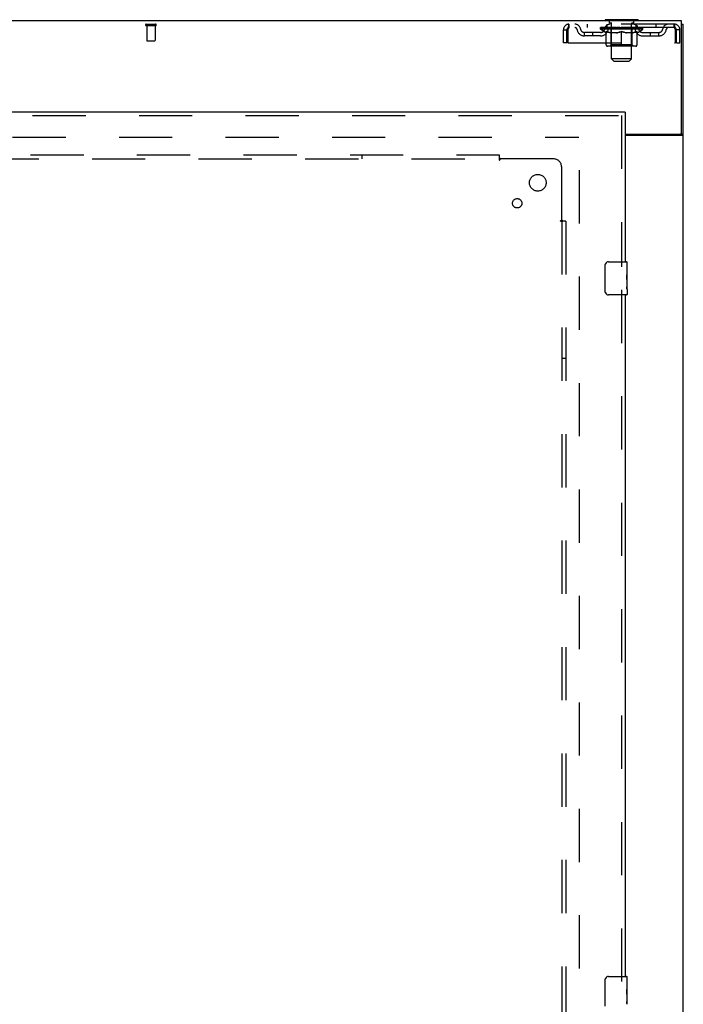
# Model space of a CAD drawing. Header units: inches. Extents: x 0 to 291, y 0 to 188.
# Tile 85 of 94: x 118 to 138, y 107 to 137. Entities that reach past the tile are written whole.
import ezdxf

# ---------------------------------------------------------------- set-up
doc = ezdxf.new("R2010")
doc.units = ezdxf.units.IN
doc.header["$LTSCALE"] = 16.01262
doc.header["$MEASUREMENT"] = 0
doc.linetypes.add('HIDDEN', pattern=[0.2, 0.1, -0.1])
doc.layers.get('0').update_dxf_attribs({"linetype": 'CONTINUOUS'})
for name, color, linetype in [('DEFAULT_2', 8, 'HIDDEN'), ('MASTER_DOOR_ASSEMBLY', 7, 'CONTINUOUS'), ('SUBPANEL', 7, 'CONTINUOUS')]:
    doc.layers.add(name, color=color, linetype=linetype)

msp = doc.modelspace()

# ---------------------------------------------------------------- linework, layer by layer
at = {"color": 3, "linetype": 'Continuous'}
for p, q in [((138.061, 136.707), (60.415, 136.707)), ((138.061, 133.35), (138.061, 136.707)), ((138.113, 56.811), (138.113, 136.603)), ((136.363, 133.29), (138.001, 133.29)), ((136.363, 133.259), (138.072, 133.259))]:
    msp.add_line(p, q, dxfattribs=at)
at = {"color": 7, "linetype": 'Continuous'}
for p, q in [((135.759, 136.737), (135.759, 136.707)), ((136.759, 136.737), (135.759, 136.737)), ((136.759, 136.737), (136.759, 136.707)), ((138.061, 136.603), (138.113, 136.603)), ((138.009, 133.29), (138.009, 133.289)), ((138.009, 133.289), (138.113, 133.289))]:
    msp.add_line(p, q, dxfattribs=at)
for points in [[(138.008, 133.286), (138.008, 133.288), (138.009, 133.289)], [(137.99, 133.259), (137.99, 133.26), (137.99, 133.261), (137.99, 133.263), (137.99, 133.265), (137.991, 133.267), (137.992, 133.268), (137.993, 133.27), (137.994, 133.272), (137.996, 133.273), (137.997, 133.275), (137.999, 133.276), (138, 133.277), (138.002, 133.279), (138.004, 133.28), (138.005, 133.282), (138.006, 133.283), (138.007, 133.285), (138.008, 133.286)]]:
    msp.add_lwpolyline(points, dxfattribs=at)
at = {"color": 3, "linetype": 'Continuous'}
msp.add_lwpolyline([(138.072, 133.259), (138.074, 133.26), (138.076, 133.262), (138.078, 133.263), (138.081, 133.265), (138.084, 133.266), (138.087, 133.268), (138.09, 133.269), (138.093, 133.271), (138.096, 133.272), (138.098, 133.274), (138.101, 133.275), (138.103, 133.277), (138.106, 133.278), (138.108, 133.28), (138.109, 133.282), (138.111, 133.283), (138.112, 133.285), (138.112, 133.287), (138.113, 133.288), (138.113, 133.289)], dxfattribs=at)
msp.add_arc((138.001, 133.35), 0.06, 270, 360, dxfattribs=at)
at = {"layer": 'DEFAULT_2', "color": 8, "linetype": 'HIDDEN'}
for p, q in [((121.964, 136.603), (122.248, 136.603)), ((121.964, 136.56), (122.248, 136.56)), ((121.982, 136.56), (121.982, 136.113)), ((122.23, 136.56), (122.23, 136.113)), ((134.676, 136.603), (134.676, 136.499)), ((137.842, 136.603), (134.676, 136.603)), ((135.227, 136.603), (135.227, 136.499)), ((135.821, 136.499), (135.821, 136.603)), ((135.856, 136.737), (135.856, 136.707)), ((135.894, 136.647), (135.894, 136.727)), ((135.964, 136.637), (135.904, 136.637)), ((135.959, 135.556), (135.959, 136.627)), ((136.614, 136.637), (136.554, 136.637)), ((136.559, 135.556), (136.559, 136.627)), ((136.624, 136.647), (136.624, 136.727)), ((136.662, 136.737), (136.662, 136.707)), ((136.696, 136.499), (136.696, 136.603)), ((137.29, 136.603), (137.29, 136.499)), ((137.842, 136.499), (137.842, 136.603)), ((134.509, 136.04), (134.509, 136.436)), ((134.509, 136.436), (134.613, 136.436)), ((134.613, 136.04), (134.613, 136.436)), ((134.643, 136.436), (134.643, 136.04)), ((137.842, 136.499), (134.676, 136.499)), ((135.144, 136.248), (135.144, 136.352)), ((135.627, 136.352), (135.144, 136.352)), ((135.394, 136.248), (135.394, 136.352)), ((135.625, 136.452), (135.625, 136.499)), ((136.892, 136.452), (135.625, 136.452)), ((135.785, 136.34), (135.625, 136.452)), ((135.635, 136.492), (135.635, 136.499)), ((135.644, 136.489), (135.644, 136.492)), ((135.644, 136.489), (136.874, 136.489)), ((135.653, 136.489), (135.653, 136.492)), ((135.653, 136.489), (135.653, 136.492)), ((135.664, 136.492), (135.664, 136.499)), ((135.68, 136.489), (135.68, 136.492)), ((135.682, 136.489), (135.682, 136.492)), ((135.71, 136.492), (135.71, 136.499)), ((135.725, 136.489), (135.725, 136.492)), ((135.727, 136.489), (135.727, 136.492)), ((135.932, 136.492), (135.73, 136.492)), ((135.774, 136.492), (135.774, 136.499)), ((135.775, 136.489), (135.775, 136.492)), ((135.776, 136.489), (135.776, 136.492)), ((135.779, 136.489), (135.779, 136.492)), ((135.785, 136.34), (135.795, 136.34)), ((135.786, 136.489), (135.786, 136.492)), ((135.786, 136.489), (135.786, 136.492)), ((135.789, 136.489), (135.789, 136.492)), ((135.793, 136.489), (135.793, 136.493)), ((135.795, 135.977), (135.795, 136.384)), ((135.797, 136.489), (135.797, 136.492)), ((135.811, 136.489), (135.811, 136.492)), ((135.829, 136.489), (135.829, 136.492)), ((135.83, 136.489), (135.83, 136.494)), ((135.85, 136.489), (135.85, 136.492)), ((135.852, 136.492), (135.852, 136.499)), ((135.861, 136.489), (135.861, 136.492)), ((135.865, 136.489), (135.865, 136.492)), ((135.875, 136.489), (135.875, 136.492)), ((135.886, 136.489), (135.886, 136.496)), ((135.901, 136.489), (135.901, 136.492)), ((135.904, 136.489), (135.904, 136.492)), ((135.932, 136.489), (135.932, 136.492)), ((135.999, 136.492), (135.937, 136.492)), ((136.117, 136.34), (135.937, 136.34)), ((135.942, 136.492), (135.942, 136.499)), ((135.946, 135.98), (135.946, 136.449)), ((135.949, 136.489), (135.949, 136.492)), ((135.953, 136.489), (135.953, 136.492)), ((135.959, 136.489), (135.959, 136.497)), ((135.964, 136.489), (135.964, 136.492)), ((135.975, 136.489), (135.975, 136.492)), ((135.999, 136.489), (135.999, 136.492)), ((136.074, 136.492), (136.014, 136.492)), ((136.035, 136.489), (136.035, 136.492)), ((136.042, 136.492), (136.042, 136.499)), ((136.046, 136.489), (136.046, 136.492)), ((136.048, 136.489), (136.048, 136.498)), ((136.051, 136.489), (136.051, 136.492)), ((136.058, 136.489), (136.058, 136.492)), ((136.074, 136.489), (136.074, 136.492)), ((136.154, 136.492), (136.1, 136.492)), ((136.113, 136.489), (136.113, 136.492)), ((136.144, 136.492), (136.259, 136.499)), ((136.149, 136.492), (136.149, 136.499)), ((136.149, 136.498), (136.149, 136.499)), ((136.149, 136.492), (136.149, 136.498)), ((136.149, 136.489), (136.149, 136.492)), ((136.153, 136.489), (136.153, 136.492)), ((136.154, 136.489), (136.154, 136.492)), ((136.154, 136.489), (136.154, 136.492)), ((136.238, 136.492), (136.19, 136.492)), ((136.195, 136.489), (136.195, 136.492)), ((136.238, 136.489), (136.238, 136.492)), ((136.256, 136.492), (136.256, 136.492)), ((136.256, 136.489), (136.256, 136.492)), ((136.256, 136.489), (136.256, 136.492)), ((136.259, 136.492), (136.259, 136.499)), ((136.259, 135.94), (136.259, 136.384)), ((136.261, 136.489), (136.261, 136.492)), ((136.261, 136.489), (136.261, 136.492)), ((136.261, 136.492), (136.261, 136.492)), ((136.263, 136.492), (136.328, 136.492)), ((136.279, 136.489), (136.279, 136.492)), ((136.296, 136.492), (136.296, 136.496)), ((136.296, 136.496), (136.373, 136.492)), ((136.317, 136.492), (136.317, 136.495)), ((136.322, 136.489), (136.322, 136.492)), ((136.363, 136.489), (136.363, 136.492)), ((136.363, 136.489), (136.363, 136.492)), ((136.363, 136.492), (136.418, 136.492)), ((136.364, 136.489), (136.364, 136.492)), ((136.368, 136.498), (136.369, 136.499)), ((136.368, 136.492), (136.368, 136.498)), ((136.368, 136.489), (136.368, 136.492)), ((136.369, 136.492), (136.369, 136.499)), ((136.58, 136.34), (136.4, 136.34)), ((136.405, 136.489), (136.405, 136.492)), ((136.444, 136.489), (136.444, 136.492)), ((136.444, 136.492), (136.503, 136.492)), ((136.459, 136.489), (136.459, 136.492)), ((136.466, 136.489), (136.466, 136.492)), ((136.469, 136.489), (136.469, 136.498)), ((136.472, 136.489), (136.472, 136.492)), ((136.475, 136.492), (136.475, 136.499)), ((136.482, 136.489), (136.482, 136.492)), ((136.519, 136.489), (136.519, 136.492)), ((136.519, 136.492), (136.581, 136.492)), ((136.543, 136.489), (136.543, 136.492)), ((136.554, 136.489), (136.554, 136.492)), ((136.558, 136.489), (136.558, 136.497)), ((136.564, 136.489), (136.564, 136.492)), ((136.568, 136.489), (136.568, 136.492)), ((136.571, 135.98), (136.571, 136.449)), ((136.575, 136.492), (136.575, 136.499)), ((136.586, 136.489), (136.586, 136.492)), ((136.586, 136.492), (136.787, 136.492)), ((136.613, 136.489), (136.613, 136.492)), ((136.616, 136.489), (136.616, 136.492)), ((136.631, 136.489), (136.631, 136.496)), ((136.643, 136.489), (136.643, 136.492)), ((136.652, 136.489), (136.652, 136.492)), ((136.656, 136.489), (136.656, 136.492)), ((136.666, 136.492), (136.666, 136.499)), ((136.667, 136.489), (136.667, 136.492)), ((136.688, 136.489), (136.688, 136.494)), ((136.688, 136.489), (136.688, 136.492)), ((136.706, 136.489), (136.706, 136.492)), ((136.72, 136.489), (136.72, 136.492)), ((136.722, 135.977), (136.722, 136.384)), ((136.722, 136.34), (136.733, 136.34)), ((136.725, 136.489), (136.725, 136.493)), ((136.728, 136.489), (136.728, 136.492)), ((136.731, 136.489), (136.731, 136.492)), ((136.731, 136.489), (136.731, 136.492)), ((136.733, 136.34), (136.892, 136.452)), ((136.739, 136.489), (136.739, 136.492)), ((136.742, 136.489), (136.742, 136.492)), ((136.742, 136.489), (136.742, 136.492)), ((136.744, 136.492), (136.744, 136.499)), ((136.79, 136.489), (136.79, 136.492)), ((136.793, 136.489), (136.793, 136.492)), ((136.807, 136.492), (136.807, 136.499)), ((136.836, 136.489), (136.836, 136.492)), ((136.837, 136.489), (136.837, 136.492)), ((136.854, 136.492), (136.854, 136.499)), ((136.864, 136.489), (136.864, 136.492)), ((136.865, 136.489), (136.865, 136.492)), ((136.874, 136.489), (136.874, 136.492)), ((136.882, 136.492), (136.882, 136.499)), ((136.89, 136.352), (137.373, 136.352)), ((136.892, 136.452), (136.892, 136.499)), ((137.123, 136.248), (137.123, 136.352)), ((137.373, 136.248), (137.373, 136.352)), ((137.875, 136.436), (137.87, 136.45)), ((137.875, 136.04), (137.875, 136.436)), ((138.009, 136.436), (137.905, 136.436)), ((137.905, 136.04), (137.905, 136.436)), ((138.009, 136.04), (138.009, 136.436)), ((121.992, 136.103), (122.22, 136.103)), ((134.613, 136.04), (134.509, 136.04)), ((134.643, 136.04), (137.875, 136.04)), ((135.627, 136.248), (135.144, 136.248)), ((135.946, 135.98), (135.906, 135.94)), ((136.571, 135.98), (135.946, 135.98)), ((136.571, 135.98), (136.611, 135.94)), ((136.89, 136.248), (137.373, 136.248)), ((137.905, 136.04), (138.009, 136.04)), ((136.685, 135.94), (135.832, 135.94)), ((136.559, 135.556), (135.959, 135.556)), ((136.028, 135.487), (135.959, 135.556)), ((136.028, 135.487), (136.49, 135.487)), ((136.49, 135.487), (136.559, 135.556)), ((63.502, 133.207), (134.974, 133.207)), ((134.988, 60.155), (134.988, 133.259))]:
    msp.add_line(p, q, dxfattribs=at)
for points in [[(134.676, 136.603), (134.673, 136.602), (134.671, 136.598), (134.669, 136.593), (134.666, 136.586), (134.664, 136.577), (134.661, 136.566), (134.659, 136.554), (134.657, 136.54), (134.654, 136.524), (134.652, 136.508), (134.65, 136.491), (134.647, 136.473), (134.645, 136.454), (134.643, 136.436)], [(137.875, 136.436), (137.872, 136.454), (137.87, 136.473), (137.868, 136.491), (137.865, 136.508), (137.863, 136.524), (137.86, 136.54), (137.858, 136.554), (137.856, 136.566), (137.853, 136.577), (137.851, 136.586), (137.849, 136.593), (137.846, 136.598), (137.844, 136.602), (137.842, 136.603)], [(134.676, 136.499), (134.673, 136.498), (134.671, 136.497), (134.669, 136.495), (134.666, 136.492), (134.664, 136.489), (134.661, 136.485), (134.659, 136.48), (134.657, 136.475), (134.654, 136.469), (134.652, 136.463), (134.65, 136.456), (134.647, 136.45), (134.643, 136.436)], [(135.795, 136.384), (135.821, 136.374), (135.846, 136.365), (135.871, 136.357), (135.896, 136.35), (135.921, 136.345), (135.945, 136.34)], [(135.937, 136.34), (135.914, 136.345), (135.891, 136.351), (135.867, 136.357), (135.843, 136.365), (135.819, 136.373), (135.795, 136.383)], [(136.108, 136.34), (136.132, 136.345), (136.157, 136.351), (136.182, 136.357), (136.207, 136.365), (136.233, 136.374), (136.259, 136.384)], [(136.259, 136.382), (136.234, 136.373), (136.21, 136.364), (136.187, 136.357), (136.164, 136.35), (136.14, 136.345), (136.117, 136.34)], [(136.259, 136.384), (136.285, 136.374), (136.31, 136.365), (136.335, 136.357), (136.36, 136.35), (136.385, 136.345), (136.41, 136.34)], [(136.4, 136.34), (136.377, 136.345), (136.353, 136.351), (136.33, 136.357), (136.307, 136.365), (136.283, 136.373), (136.259, 136.382)], [(136.572, 136.34), (136.597, 136.345), (136.622, 136.35), (136.646, 136.357), (136.671, 136.365), (136.697, 136.374), (136.722, 136.384)], [(136.722, 136.383), (136.698, 136.373), (136.673, 136.365), (136.65, 136.357), (136.626, 136.351), (136.603, 136.345), (136.58, 136.34)], [(137.87, 136.45), (137.868, 136.456), (137.865, 136.463), (137.863, 136.469), (137.86, 136.475), (137.858, 136.48), (137.856, 136.485), (137.853, 136.489), (137.851, 136.492), (137.849, 136.495), (137.846, 136.497), (137.844, 136.498), (137.842, 136.499)]]:
    msp.add_lwpolyline(points, dxfattribs=at)
for centre, radius, start, end in [((121.964, 136.581), 0.0215, 90, 270), ((122.248, 136.581), 0.0215, 270, 90), ((134.676, 136.436), 0.167, 90, 180), ((134.855, 136.436), 0.167, 8.0716, 90), ((135.916, 136.436), 0.167, 90, 171.9284), ((135.884, 136.727), 0.01, 0, 90), ((135.904, 136.647), 0.01, 180, 270), ((135.949, 136.627), 0.01, 0, 90), ((136.569, 136.627), 0.01, 90, 180), ((136.601, 136.436), 0.167, 8.0716, 90), ((136.614, 136.647), 0.01, 270, 360), ((136.634, 136.727), 0.01, 90, 180), ((137.662, 136.436), 0.167, 90, 171.9284), ((137.842, 136.436), 0.167, 0, 90), ((134.676, 136.436), 0.063, 90, 180), ((134.855, 136.436), 0.0625, 7.9863, 90), ((135.144, 136.477), 0.229, 187.9863, 270), ((135.144, 136.477), 0.125, 188.0716, 270), ((135.627, 136.477), 0.125, 270, 351.9284), ((135.627, 136.477), 0.229, 270, 352.0137), ((135.916, 136.436), 0.0625, 90, 172.0137), ((135.906, 136.449), 0.0398, 0, 90), ((136.611, 136.449), 0.0398, 90, 180), ((136.602, 136.436), 0.0625, 7.9863, 90), ((136.89, 136.477), 0.229, 187.9863, 270), ((136.89, 136.477), 0.125, 188.0716, 270), ((137.373, 136.477), 0.125, 270, 351.9284), ((137.373, 136.477), 0.229, 270, 352.0137), ((137.662, 136.436), 0.0625, 90, 172.0137), ((137.842, 136.436), 0.063, 0, 90), ((121.992, 136.113), 0.01, 180, 270), ((122.22, 136.113), 0.01, 270, 360), ((135.832, 135.977), 0.0371, 180, 270), ((136.685, 135.977), 0.0371, 270, 360)]:
    msp.add_arc(centre, radius, start, end, dxfattribs=at)
for centre, major_axis, ratio, start_param, end_param in [((136.259, 136.499), (0.633, 0.007), 0.05963, 2.96643, 3.140963), ((135.606, 136.487), (0.198, 0), 0.060556, 0.430652, 1.470503), ((136.259, 136.499), (0.633, 0), 0.060556, -3.141593, -2.96706), ((135.606, 136.48), (0.198, 0.002), 0.05963, 1.376596, 1.469874), ((136.259, 136.499), (0.633, 0.013), 0.05688, 2.791345, 2.965878), ((135.581, 136.487), (0.198, 0.002), 0.05963, 0.25549, 1.295341), ((135.65, 136.487), (0.198, -0.002), 0.05963, 0.605815, 1.645666), ((136.259, 136.499), (0.633, -0.007), 0.05963, -2.96643, -2.791898), ((135.65, 136.48), (0.198, 0), 0.060556, 1.551758, 1.645036), ((135.581, 136.48), (0.198, 0.004), 0.05688, 1.20151, 1.294789), ((135.651, 136.482), (0.164, 0.002), 0.05963, 1.065228, 1.614276), ((135.631, 136.482), (0.164, 0.003), 0.05688, 0.890143, 1.43919), ((135.689, 136.482), (0.164, 0), 0.060556, 1.240391, 1.789438), ((136.259, 136.499), (0.633, 0.019), 0.052395, 2.616403, 2.790936), ((135.577, 136.487), (0.198, 0.004), 0.05688, 0.080405, 1.120256), ((135.712, 136.487), (0.198, -0.004), 0.05688, 0.7809, 1.820751), ((136.259, 136.499), (0.633, -0.013), 0.05688, -2.791345, -2.616812), ((135.712, 136.48), (0.198, -0.002), 0.05963, 1.72692, 1.820198), ((135.577, 136.48), (0.198, 0.006), 0.052395, 1.026568, 1.119847), ((135.63, 136.482), (0.164, 0.005), 0.052395, 0.715201, 1.264248), ((135.745, 136.482), (0.164, -0.002), 0.05963, 1.415553, 1.9646), ((136.259, 136.499), (0.633, 0.025), 0.046319, 2.441654, 2.616187), ((135.792, 136.487), (0.198, -0.006), 0.052395, 0.955842, 1.995693), ((135.594, 136.487), (0.198, 0.006), 0.052395, -0.094537, 0.945314), ((136.259, 136.499), (0.633, -0.019), 0.052395, -2.616403, -2.44187), ((135.792, 136.48), (0.198, -0.004), 0.05688, 1.902006, 1.995284), ((135.594, 136.48), (0.198, 0.008), 0.046319, 0.851819, 0.945098), ((135.649, 136.482), (0.164, 0.006), 0.046319, 0.540452, 1.089499), ((135.816, 136.482), (0.164, -0.003), 0.05688, 1.590638, 2.139686), ((136.259, 136.499), (0.633, 0.029), 0.038841, 2.267123, 2.441656), ((135.885, 136.487), (0.198, -0.008), 0.046319, 1.130591, 2.170442), ((135.632, 136.487), (0.198, 0.008), 0.046319, -0.269286, 0.770565), ((136.259, 136.499), (0.633, -0.025), 0.046319, -2.441654, -2.267121), ((135.885, 136.48), (0.198, -0.006), 0.052395, 2.076947, 2.170226), ((135.632, 136.48), (0.198, 0.009), 0.038841, 0.677289, 0.770567), ((135.686, 136.482), (0.164, 0.008), 0.038841, 0.365921, 0.914969), ((135.9, 136.482), (0.164, -0.005), 0.052395, 1.76558, 2.314627), ((136.259, 136.499), (0.633, 0.033), 0.030195, 2.09281, 2.267343), ((135.99, 136.487), (0.198, -0.009), 0.038841, 1.305122, 2.344973), ((135.688, 136.487), (0.198, 0.009), 0.038841, -0.443817, 0.596034), ((136.259, 136.499), (0.633, -0.029), 0.038841, -2.267123, -2.092591), ((135.99, 136.48), (0.198, -0.008), 0.046319, 2.251696, 2.344975), ((135.688, 136.48), (0.198, 0.01), 0.030195, 0.502975, 0.596254), ((135.74, 136.482), (0.164, 0.009), 0.030195, 0.191608, 0.740655), ((135.996, 136.482), (0.164, -0.006), 0.046319, 1.940329, 2.489376), ((135.761, 136.487), (0.198, 0.01), 0.030195, -0.61813, 0.421721), ((136.259, 136.499), (0.633, 0.036), 0.020645, 1.918687, 2.09322), ((136.103, 136.487), (0.198, -0.01), 0.030195, 1.479435, 2.519286), ((136.259, 136.499), (0.633, -0.033), 0.030195, -2.09281, -1.918277), ((136.103, 136.48), (0.198, -0.009), 0.038841, 2.426227, 2.519505), ((135.761, 136.48), (0.198, 0.011), 0.020645, 0.328852, 0.422131), ((135.81, 136.482), (0.164, 0.009), 0.020645, 0.017485, 0.566532), ((136.099, 136.482), (0.164, -0.008), 0.038841, 2.11486, 2.663907), ((135.85, 136.487), (0.198, 0.011), 0.020645, -0.792253, 0.247598), ((136.259, 136.499), (0.633, 0.038), 0.010478, 1.744704, 1.919237), ((136.221, 136.487), (0.198, -0.011), 0.020645, 1.653558, 2.693409), ((136.259, 136.499), (0.633, -0.036), 0.020645, -1.918687, -1.744154), ((136.221, 136.48), (0.198, -0.01), 0.030195, 2.60054, 2.693819), ((135.85, 136.48), (0.198, 0.012), 0.010478, 0.154869, 0.248148), ((135.894, 136.482), (0.164, 0.01), 0.010478, 6.126688, 6.675735), ((136.208, 136.482), (0.164, -0.009), 0.030195, 2.289173, 2.83822), ((135.951, 136.487), (0.198, 0.012), 0.010478, -0.966236, -0.000846), ((136.339, 136.487), (0.198, -0.012), 0.010478, 1.827541, 2.867392), ((136.259, 136.499), (0.633, -0.038), 0.010478, -1.744704, -1.563007), ((136.339, 136.48), (0.198, -0.011), 0.020645, 2.774664, 2.867942), ((136.317, 136.482), (0.164, -0.009), 0.020645, 2.463296, 3.012344), ((136.178, 136.487), (0.198, 0.012), 0.010478, 0.274201, 1.314052), ((136.092, 136.482), (0.164, 0.01), 0.010478, -0.000483, 0.504314), ((136.061, 136.48), (0.198, 0.012), 0.010478, 0.099668, 0.192946), ((136.259, 136.499), (0.633, 0.038), 0.010478, -1.571421, -1.396888), ((136.456, 136.48), (0.198, -0.012), 0.010478, 2.74231, 2.948646), ((136.425, 136.482), (0.164, -0.01), 0.010478, 2.637279, 3.14189), ((136.297, 136.487), (0.198, 0.011), 0.020645, 0.448184, 1.488034), ((136.2, 136.482), (0.164, 0.009), 0.020645, 0.129249, 0.678296), ((136.178, 136.48), (0.198, 0.011), 0.020645, 0.273651, 0.366929), ((136.566, 136.487), (0.198, -0.012), 0.010478, -3.140747, -2.175357), ((136.259, 136.499), (0.633, 0.036), 0.020645, -1.397439, -1.222906), ((136.259, 136.499), (0.633, -0.038), 0.010478, 1.222355, 1.396888), ((136.414, 136.487), (0.198, 0.01), 0.030195, 0.622307, 1.662158), ((136.31, 136.482), (0.164, 0.009), 0.030195, 0.303372, 0.852419), ((136.623, 136.482), (0.164, -0.01), 0.010478, 2.749043, 3.29809), ((136.667, 136.487), (0.198, -0.011), 0.020645, 2.893995, 3.933846), ((136.297, 136.48), (0.198, 0.01), 0.030195, 0.447774, 0.541052), ((136.667, 136.48), (0.198, -0.012), 0.010478, 2.893445, 2.986723), ((136.259, 136.499), (0.633, 0.033), 0.030195, -1.223315, -1.048783), ((136.259, 136.499), (0.633, -0.036), 0.020645, 1.048373, 1.222906), ((136.527, 136.487), (0.198, 0.009), 0.038841, 0.79662, 1.836471), ((136.418, 136.482), (0.164, 0.008), 0.038841, 0.477686, 1.026733), ((136.707, 136.482), (0.164, -0.009), 0.020645, 2.57506, 3.124108), ((136.756, 136.487), (0.198, -0.01), 0.030195, 2.719872, 3.759723), ((136.632, 136.487), (0.198, 0.008), 0.046319, 0.971151, 2.011002), ((136.414, 136.48), (0.198, 0.009), 0.038841, 0.622087, 0.715366), ((136.756, 136.48), (0.198, -0.011), 0.020645, 2.719462, 2.812741), ((136.259, 136.499), (0.633, 0.029), 0.038841, -1.049002, -0.874469), ((136.259, 136.499), (0.633, -0.033), 0.030195, 0.87425, 1.048783), ((136.521, 136.482), (0.164, 0.006), 0.046319, 0.652216, 1.201263), ((136.726, 136.487), (0.198, 0.006), 0.052395, 1.1459, 2.185751), ((136.777, 136.482), (0.164, -0.009), 0.030195, 2.400937, 2.949985), ((136.829, 136.487), (0.198, -0.009), 0.038841, 2.545558, 3.585409), ((136.617, 136.482), (0.164, 0.005), 0.052395, 0.826965, 1.376012), ((136.527, 136.48), (0.198, 0.008), 0.046319, 0.796618, 0.889896), ((136.829, 136.48), (0.198, -0.01), 0.030195, 2.545339, 2.638617), ((136.805, 136.487), (0.198, 0.004), 0.05688, 1.320842, 2.360692), ((136.259, 136.499), (0.633, 0.025), 0.046319, -0.874471, -0.699939), ((136.259, 136.499), (0.633, -0.029), 0.038841, 0.699936, 0.874469), ((136.886, 136.487), (0.198, -0.008), 0.046319, 2.371028, 3.410879), ((136.831, 136.482), (0.164, -0.008), 0.038841, 2.226624, 2.775671), ((136.868, 136.487), (0.198, 0.002), 0.05963, 1.495927, 2.535778), ((136.702, 136.482), (0.164, 0.003), 0.05688, 1.001907, 1.550954), ((136.923, 136.487), (0.198, -0.006), 0.052395, 2.196279, 3.23613), ((136.632, 136.48), (0.198, 0.006), 0.052395, 0.971367, 1.064645), ((136.868, 136.482), (0.164, -0.006), 0.046319, 2.052093, 2.601141), ((136.886, 136.48), (0.198, -0.009), 0.038841, 2.371026, 2.464304), ((136.912, 136.487), (0.198, 0), 0.060556, 1.671089, 2.71094), ((136.94, 136.487), (0.198, -0.004), 0.05688, 2.021337, 3.061188), ((136.259, 136.499), (0.633, 0.019), 0.052395, -0.699723, -0.52519), ((136.259, 136.499), (0.633, -0.025), 0.046319, 0.525406, 0.699939), ((136.936, 136.487), (0.198, -0.002), 0.05963, 1.846251, 2.886102), ((136.773, 136.482), (0.164, 0.002), 0.05963, 1.176993, 1.72604), ((136.887, 136.482), (0.164, -0.005), 0.052395, 1.877344, 2.426392), ((136.828, 136.482), (0.164, 0), 0.060556, 1.352155, 1.901202), ((136.886, 136.482), (0.164, -0.003), 0.05688, 1.702402, 2.25145), ((136.866, 136.482), (0.164, -0.002), 0.05963, 1.527317, 2.076364), ((136.726, 136.48), (0.198, 0.004), 0.05688, 1.146309, 1.239587), ((136.923, 136.48), (0.198, -0.008), 0.046319, 2.196495, 2.289773), ((136.259, 136.499), (0.633, 0.013), 0.05688, -0.524781, -0.350248), ((136.259, 136.499), (0.633, -0.019), 0.052395, 0.350657, 0.52519), ((136.805, 136.48), (0.198, 0.002), 0.05963, 1.321394, 1.414673), ((136.94, 136.48), (0.198, -0.006), 0.052395, 2.021746, 2.115024), ((136.259, 136.499), (0.633, 0.007), 0.05963, -0.349695, -0.175162), ((136.259, 136.499), (0.633, -0.013), 0.05688, 0.175715, 0.350248), ((136.868, 136.48), (0.198, 0), 0.060556, 1.496556, 1.589835), ((136.936, 136.48), (0.198, -0.004), 0.05688, 1.846804, 1.940083), ((136.912, 136.48), (0.198, -0.002), 0.05963, 1.671719, 1.764997), ((136.259, 136.499), (0.633, 0), 0.060556, -0.174533, 0), ((136.259, 136.499), (0.633, -0.007), 0.05963, 0.000629, 0.175162)]:
    msp.add_ellipse(centre, major_axis=major_axis, ratio=ratio, start_param=start_param, end_param=end_param, dxfattribs=at)
at = {"layer": 'MASTER_DOOR_ASSEMBLY', "color": 3, "linetype": 'Continuous'}
for p, q in [((136.363, 133.957), (99.331, 133.957)), ((136.363, 133.853), (136.363, 129.457)), ((136.363, 128.457), (136.363, 107.957))]:
    msp.add_line(p, q, dxfattribs=at)
at = {"layer": 'MASTER_DOOR_ASSEMBLY', "color": 7, "linetype": 'Continuous'}
for p, q in [((136.363, 133.957), (136.363, 133.853)), ((135.868, 129.457), (136.408, 129.457)), ((136.423, 128.878), (136.423, 129.442)), ((135.768, 128.557), (135.768, 129.357)), ((136.423, 129.302), (136.416, 129.302)), ((136.416, 129.302), (136.416, 129.072)), ((136.423, 129.135), (136.416, 129.135)), ((136.423, 129.072), (136.416, 129.072)), ((136.423, 129.036), (136.417, 129.036)), ((136.421, 128.904), (136.423, 128.904)), ((136.423, 128.618), (136.423, 128.875)), ((136.423, 128.841), (136.416, 128.841)), ((136.416, 128.841), (136.416, 128.705)), ((136.417, 128.674), (136.423, 128.674)), ((136.423, 128.617), (136.423, 128.472)), ((136.408, 128.457), (135.868, 128.457)), ((135.768, 107.057), (135.768, 107.857)), ((135.868, 107.957), (136.408, 107.957)), ((136.423, 107.378), (136.423, 107.942)), ((136.423, 107.802), (136.416, 107.802)), ((136.416, 107.802), (136.416, 107.572)), ((136.423, 107.635), (136.416, 107.635)), ((136.423, 107.572), (136.416, 107.572)), ((136.423, 107.536), (136.417, 107.536)), ((136.423, 107.341), (136.416, 107.341)), ((136.416, 107.341), (136.416, 107.205)), ((136.421, 107.404), (136.423, 107.404)), ((136.423, 107.118), (136.423, 107.375)), ((136.417, 107.174), (136.423, 107.174))]:
    msp.add_line(p, q, dxfattribs=at)
at = {"layer": 'MASTER_DOOR_ASSEMBLY', "color": 8, "linetype": 'HIDDEN'}
for p, q in [((99.331, 133.853), (136.363, 133.853)), ((136.259, 133.853), (136.259, 129.302)), ((136.259, 128.612), (136.259, 107.802))]:
    msp.add_line(p, q, dxfattribs=at)
at = {"layer": 'MASTER_DOOR_ASSEMBLY', "color": 7, "linetype": 'Continuous'}
for points in [[(135.768, 129.357), (135.768, 129.363), (135.768, 129.369), (135.769, 129.375), (135.771, 129.381), (135.772, 129.387), (135.774, 129.393)], [(136.421, 128.902), (136.418, 128.936), (136.417, 128.948), (136.417, 128.96), (136.416, 128.973), (136.416, 128.986), (136.416, 128.999), (136.416, 129.011), (136.416, 129.024), (136.417, 129.037), (136.417, 129.049), (136.418, 129.061)], [(136.423, 128.875), (136.422, 128.883), (136.422, 128.892), (136.421, 128.902)], [(135.774, 128.52), (135.772, 128.526), (135.771, 128.532), (135.769, 128.538), (135.768, 128.544), (135.768, 128.55), (135.768, 128.557)], [(136.417, 128.669), (136.417, 128.677), (136.416, 128.687), (136.416, 128.696), (136.416, 128.705)], [(136.42, 128.644), (136.419, 128.652), (136.418, 128.66), (136.417, 128.669)], [(136.423, 128.617), (136.422, 128.621), (136.422, 128.626), (136.422, 128.631), (136.42, 128.644)], [(135.768, 107.857), (135.768, 107.863), (135.768, 107.869), (135.769, 107.875), (135.771, 107.881), (135.772, 107.887), (135.774, 107.893)], [(136.421, 107.402), (136.418, 107.436), (136.417, 107.448), (136.417, 107.46), (136.416, 107.473), (136.416, 107.486), (136.416, 107.499), (136.416, 107.511), (136.416, 107.524), (136.417, 107.537), (136.417, 107.549), (136.418, 107.561)], [(136.423, 107.375), (136.422, 107.383), (136.422, 107.392), (136.421, 107.402)], [(136.417, 107.169), (136.417, 107.177), (136.416, 107.187), (136.416, 107.196), (136.416, 107.205)], [(136.42, 107.144), (136.419, 107.152), (136.418, 107.16), (136.417, 107.169)], [(136.423, 107.117), (136.422, 107.121), (136.422, 107.126), (136.422, 107.131), (136.42, 107.144)]]:
    msp.add_lwpolyline(points, dxfattribs=at)
for centre, radius, start, end in [((135.868, 129.357), 0.1, 90, 158.7946), ((136.408, 129.442), 0.015, 0, 90), ((135.868, 128.557), 0.1, 201.1999, 270), ((136.408, 128.472), 0.015, 270, 360), ((135.868, 107.857), 0.1, 90, 158.7946), ((136.408, 107.942), 0.015, 0, 90)]:
    msp.add_arc(centre, radius, start, end, dxfattribs=at)
for centre in [(136.16, 129.041), (136.16, 107.541)]:
    msp.add_ellipse(centre, major_axis=(0.263, 0), ratio=0.432808, start_param=0, end_param=0.179988, dxfattribs=at)
at = {"layer": 'SUBPANEL', "color": 8, "linetype": 'HIDDEN'}
for p, q in [((65.894, 132.55), (132.581, 132.55)), ((99.27, 132.675), (132.581, 132.675)), ((128.456, 132.55), (128.456, 132.675)), ((132.581, 132.675), (132.581, 132.589)), ((132.581, 132.589), (132.581, 132.51)), ((134.206, 132.55), (132.617, 132.55)), ((134.456, 130.711), (134.456, 132.3)), ((134.416, 130.675), (134.495, 130.675)), ((134.456, 130.675), (134.456, 62.738)), ((134.475, 130.692), (134.468, 130.7)), ((134.581, 130.675), (134.495, 130.675)), ((134.581, 130.675), (134.581, 62.738)), ((134.456, 126.55), (134.581, 126.55))]:
    msp.add_line(p, q, dxfattribs=at)
for points in [[(132.581, 132.589), (132.583, 132.586), (132.585, 132.584), (132.587, 132.582), (132.588, 132.58), (132.59, 132.578), (132.592, 132.576), (132.593, 132.574), (132.595, 132.572), (132.597, 132.571), (132.598, 132.569), (132.604, 132.564)], [(132.581, 132.51), (132.583, 132.51), (132.585, 132.511), (132.587, 132.512), (132.589, 132.513), (132.59, 132.514), (132.592, 132.516), (132.594, 132.517), (132.595, 132.519), (132.597, 132.521), (132.598, 132.523), (132.6, 132.525), (132.601, 132.527), (132.603, 132.529), (132.604, 132.532)], [(132.604, 132.564), (132.606, 132.562), (132.608, 132.56), (132.61, 132.558), (132.612, 132.556), (132.613, 132.554), (132.615, 132.552), (132.617, 132.55)], [(132.604, 132.532), (132.607, 132.537), (132.609, 132.539), (132.61, 132.542), (132.612, 132.544), (132.614, 132.546), (132.615, 132.548), (132.617, 132.55)], [(134.416, 130.675), (134.416, 130.677), (134.417, 130.679), (134.418, 130.681), (134.419, 130.683), (134.42, 130.684), (134.422, 130.686), (134.423, 130.688), (134.425, 130.689), (134.427, 130.691), (134.429, 130.692), (134.431, 130.694), (134.433, 130.695), (134.435, 130.697), (134.438, 130.698), (134.443, 130.701)], [(134.443, 130.701), (134.445, 130.703), (134.448, 130.704), (134.45, 130.706), (134.452, 130.708), (134.454, 130.709), (134.456, 130.711)], [(134.468, 130.7), (134.466, 130.702), (134.464, 130.704), (134.462, 130.706), (134.46, 130.707), (134.458, 130.709), (134.456, 130.711)], [(134.495, 130.675), (134.492, 130.677), (134.49, 130.679), (134.488, 130.681), (134.486, 130.682), (134.484, 130.684), (134.482, 130.686), (134.48, 130.687), (134.478, 130.689), (134.477, 130.691), (134.475, 130.692)]]:
    msp.add_lwpolyline(points, dxfattribs=at)
for centre, radius in [((133.738, 131.832), 0.25), ((133.119, 131.213), 0.141)]:
    msp.add_circle(centre, radius, dxfattribs=at)
msp.add_arc((134.206, 132.3), 0.25, 0, 90, dxfattribs=at)

doc.saveas('drawing.dxf')
